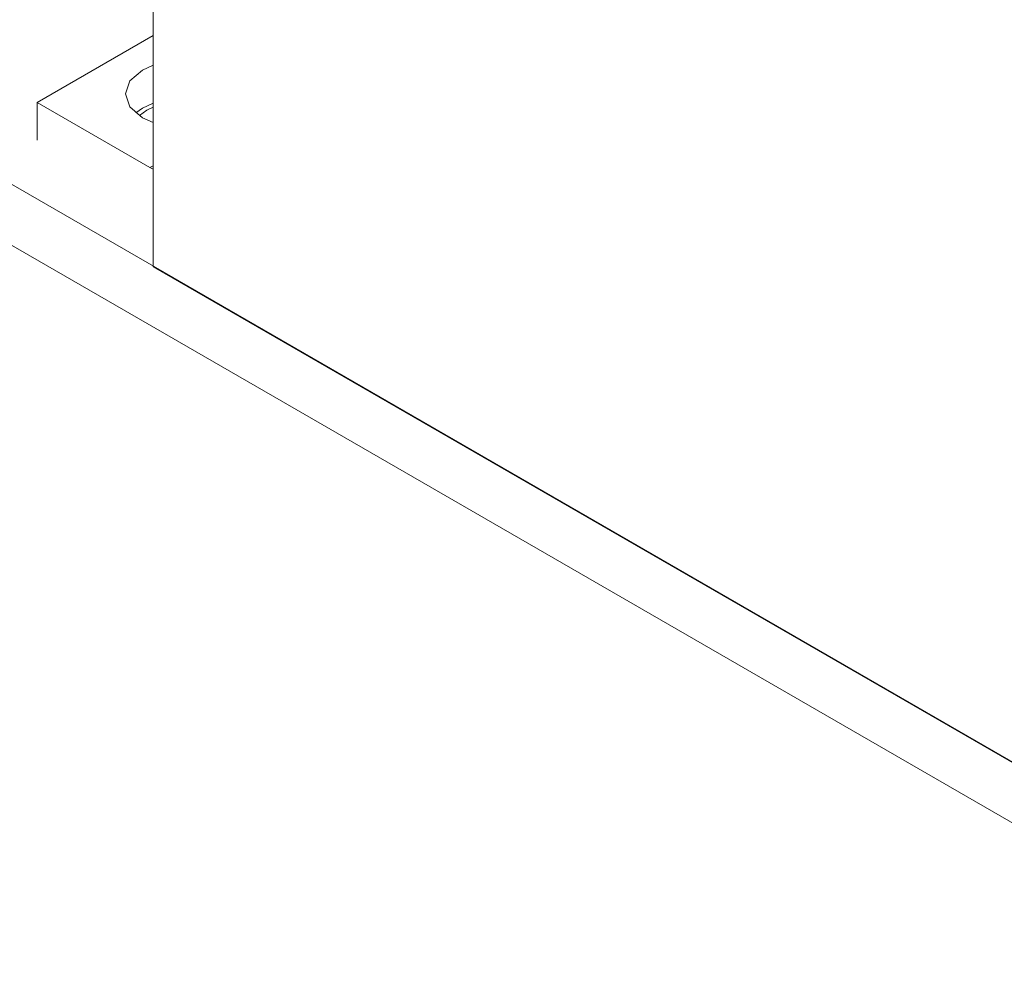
# Model space of a CAD drawing. Header units: inches. Extents: x 0.2 to 16.3, y 0.2 to 11.5.
# Tile 3 of 73: x 0.741 to 1.444, y 1.287 to 1.965. Entities that reach past the tile are written whole.
import ezdxf

# ---------------------------------------------------------------- set-up
doc = ezdxf.new("R2010")
doc.units = ezdxf.units.IN
doc.header["$MEASUREMENT"] = 0

msp = doc.modelspace()

# ---------------------------------------------------------------- linework, layer by layer
at = {"color": 7, "linetype": 'Continuous', "lineweight": 15}
for p, q in [((0.83619, 1.78857), (0.83619, 2.34164)), ((0.83619, 1.95378), (0.75321, 1.90587)), ((0.57525, 1.93958), (2.93228, 0.57889)), ((0.75321, 1.90587), (0.75321, 1.87902)), ((0.75321, 1.90587), (0.83382, 1.85933)), ((0.57525, 1.89603), (2.93228, 0.53535)), ((0.83619, 1.8607), (0.83382, 1.85933)), ((0.83619, 1.8582), (0.83382, 1.85933)), ((2.67134, 0.72916), (0.83619, 1.78857))]:
    msp.add_line(p, q, dxfattribs=at)
at = {"color": 7, "linetype": 'Continuous', "lineweight": 15, "flags": 128}
for points in [[(0.83619, 1.89153), (0.82863, 1.89498), (0.8196, 1.90279), (0.81643, 1.91199), (0.8196, 1.9212), (0.82863, 1.929), (0.83619, 1.93245)], [(0.82374, 1.89838), (0.82863, 1.90178), (0.83619, 1.90524)], [(0.8263, 1.89645), (0.8317, 1.90039), (0.83619, 1.9026)]]:
    msp.add_lwpolyline(points, dxfattribs=at)

doc.saveas('drawing.dxf')
